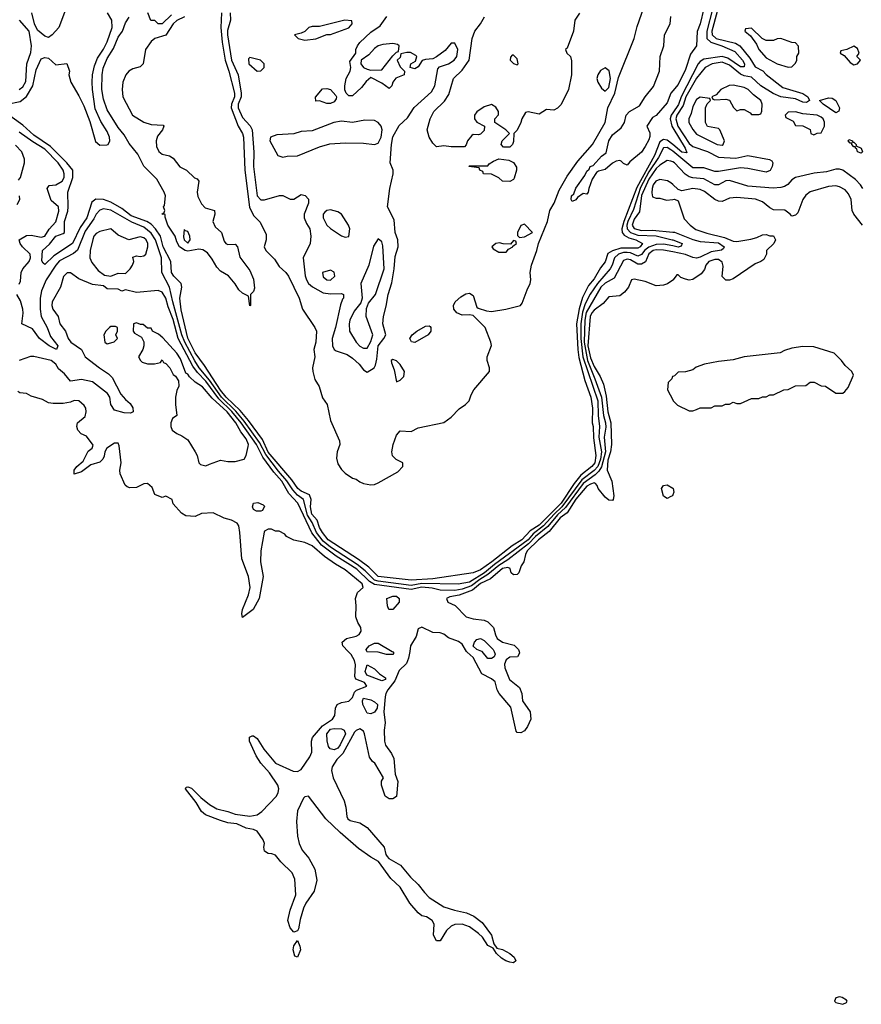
# Model space of a CAD drawing. Header units: inches. Extents: x 2380249 to 2585472, y 382747 to 546448.
# Tile 213 of 256: x 2476432 to 2481030, y 488072 to 493452. Entities that reach past the tile are written whole.
import ezdxf

# ---------------------------------------------------------------- set-up
doc = ezdxf.new("R2010")
doc.units = ezdxf.units.IN
doc.header["$MEASUREMENT"] = 0
for name, color, linetype in [('C4478', 7, 'Continuous'), ('C4479', 7, 'Continuous'), ('C4488', 7, 'Continuous'), ('C4489', 7, 'Continuous')]:
    doc.layers.add(name, color=color, linetype=linetype)

msp = doc.modelspace()

# ---------------------------------------------------------------- linework, layer by layer
at = {"layer": 'C4478', "color": 4}
for points, elevation in [([(2478562.7, 490000), (2478556.3, 489963.7), (2478545.2, 489934.8), (2478504.9, 489895.1), (2478481.4, 489838.6), (2478442.8, 489790), (2478431.6, 489770), (2478428.1, 489751.9), (2478422, 489670), (2478429.1, 489610), (2478423.9, 489570), (2478425.8, 489510), (2478430, 489487.7), (2478462.9, 489442.9), (2478476, 489416), (2478482.8, 489330), (2478497.3, 489290), (2478490, 489208), (2478470, 489195.3), (2478450, 489195.3), (2478429.5, 489209.5), (2478409.3, 489270), (2478409.5, 489290.5), (2478419, 489310), (2478371.6, 489390), (2478358.9, 489398.9), (2478343.1, 489423.1), (2478316.8, 489550), (2478310, 489563.6), (2478290, 489576.9), (2478270, 489567.8), (2478261.7, 489558.3), (2478198, 489442), (2478164.4, 489410), (2478138.9, 489370), (2478136.5, 489350), (2478144.4, 489310), (2478204.2, 489184.2), (2478214.3, 489150), (2478218.8, 489098.8), (2478224.9, 489084.9), (2478236.8, 489076.8), (2478290, 489064.4), (2478330, 489038.7), (2478422.6, 488930), (2478432.4, 488890), (2478439.2, 488879.2), (2478449.1, 488869.1), (2478512.9, 488832.9), (2478566.4, 488766.4), (2478610, 488727), (2478643, 488683), (2478670, 488656.5), (2478750, 488604.9), (2478806.7, 488586.7), (2478872.6, 488572.6), (2478913.9, 488553.9), (2478959.1, 488519.1), (2479010.3, 488450.3), (2479022.8, 488402.8), (2479038, 488378), (2479070, 488372.2), (2479110, 488350.3), (2479132.7, 488330), (2479142, 488310), (2479130, 488299.5), (2479110, 488302.4), (2479088.7, 488308.7), (2479063.7, 488323.7), (2479037.2, 488350), (2479019, 488379), (2478990, 488393.2), (2478959.7, 488439.7), (2478939.2, 488459.2), (2478890, 488495.6), (2478850, 488509.6), (2478810, 488507.6), (2478790, 488499.5), (2478763.9, 488476.1), (2478730, 488418), (2478710, 488418), (2478693.2, 488450), (2478696, 488510), (2478685.2, 488530), (2478655.3, 488550), (2478630, 488555.1), (2478610, 488572.3), (2478564.1, 488624.1), (2478511.2, 488711.2), (2478460, 488760), (2478392.1, 488852.1), (2478350, 488876.4), (2478283.9, 488923.9), (2478182.9, 489010), (2478105.2, 489085.2), (2478010, 489209), (2477990, 489205.2), (2477982.4, 489197.6), (2477950.4, 489130), (2477945.3, 489070), (2477950.4, 488990), (2477959.5, 488950), (2477975.1, 488915.1), (2478012.7, 488870), (2478044, 488810), (2478056, 488750), (2478040.7, 488690), (2477995.4, 488624.6), (2477982.4, 488597.6), (2477964.5, 488535.5), (2477955.6, 488484.4), (2477950, 488472.7), (2477930, 488466), (2477909.8, 488489.8), (2477896.3, 488530), (2477910, 488586.8), (2477940.4, 488670), (2477935.7, 488755.7), (2477921.6, 488790), (2477858.7, 488850), (2477830, 488886.6), (2477810, 488895.1), (2477790, 488896), (2477769.4, 488909.4), (2477765.2, 488930), (2477769.2, 488950), (2477762.7, 488970), (2477730, 489018), (2477710, 489026.6), (2477670, 489033.7), (2477618.2, 489058.2), (2477570, 489064.2), (2477530, 489075.6), (2477447.9, 489107.9), (2477426.3, 489126.3), (2477395.6, 489175.6), (2477337.2, 489250), (2477341.5, 489258.5), (2477350, 489260.7), (2477370, 489252.2), (2477421.4, 489201.4), (2477470, 489163.1), (2477510, 489140.2), (2477570, 489126), (2477610, 489110.3), (2477690, 489099.5), (2477730, 489106.4), (2477755, 489124.9), (2477834.5, 489210), (2477845.1, 489230), (2477847.6, 489250), (2477841.6, 489270), (2477796.2, 489336.2), (2477749, 489389), (2477724, 489430), (2477687.1, 489510), (2477688.3, 489531.7), (2477701.7, 489538.3), (2477710, 489539.5), (2477730, 489523.8), (2477765.8, 489465.8), (2477830, 489390.3), (2477926.8, 489346.8), (2477950, 489344.6), (2477970, 489354.9), (2478016.6, 489423.4), (2478028.2, 489450), (2478026.3, 489510), (2478031.6, 489530), (2478086.7, 489593.3), (2478142, 489630), (2478154.5, 489650), (2478157, 489690), (2478166.6, 489710), (2478190, 489720.5), (2478230, 489728), (2478250, 489748), (2478261.8, 489778.2), (2478272.1, 489787.9), (2478329.4, 489810), (2478315.6, 489830), (2478268.7, 489848.7), (2478263.2, 489863.2), (2478267.5, 489927.5), (2478261.6, 489950), (2478243.8, 489983.8), (2478227.4, 490000)], 36), ([(2478466.7, 490000), (2478470, 489998), (2478476, 489990), (2478470, 489984), (2478436.9, 489983.1), (2478390, 489995.3), (2478330, 489998), (2478329.2, 490000)], 32), ([(2479160, 490000), (2479162, 489990), (2479152, 489970), (2479110, 489969), (2479090, 489954), (2479081.6, 489930), (2479083, 489910), (2479107.6, 489847.6), (2479162.9, 489802.9), (2479174.9, 489770), (2479179.5, 489730), (2479221.7, 489670), (2479224, 489630), (2479206, 489590), (2479190, 489565.4), (2479170, 489554.8), (2479150, 489558), (2479144.2, 489564.2), (2479116.2, 489696.2), (2479050.9, 489770), (2479039.8, 489790), (2479030, 489833.2), (2479009.2, 489850), (2478956.9, 489876.9), (2478910, 489967), (2478876.2, 489996.2), (2478873.9, 490000)], 36), ([(2479023.8, 490000), (2479030, 489986), (2479024.7, 489970), (2479010, 489961.2), (2478990, 489961.2), (2478958.9, 489998.9), (2478956.1, 490000)], 32)]:
    msp.add_lwpolyline(points, dxfattribs=dict(at, elevation=elevation))
for points, elevation in [([(2478410, 489839.3), (2478327.8, 489870), (2478319.6, 489890), (2478330, 489926), (2478370, 489904.7), (2478398, 489878), (2478430, 489856), (2478430, 489846)], 32), ([(2478350, 489659), (2478330, 489662), (2478307.3, 489710), (2478305.1, 489730), (2478310, 489744.7), (2478350, 489734.8), (2478370, 489725.5), (2478387.7, 489710), (2478385.5, 489690), (2478370, 489669)], 32), ([(2478150, 489463), (2478127.7, 489467.7), (2478120.1, 489480.1), (2478111.9, 489511.9), (2478109.7, 489550), (2478130, 489575.6), (2478150, 489579.5), (2478190, 489577), (2478204, 489570), (2478211.5, 489550), (2478183.8, 489490), (2478170, 489472.3)], 32), ([(2477950, 488329.3), (2477935.3, 488335.3), (2477927.1, 488370), (2477930, 488391), (2477950, 488421), (2477963, 488390), (2477965.5, 488370)], 36)]:
    msp.add_lwpolyline(points, close=True, dxfattribs=dict(at, elevation=elevation))
at = {"layer": 'C4479', "color": 4}
for points, elevation in [([(2476698.8, 493550), (2476646.8, 493410), (2476610, 493368.7), (2476590, 493354), (2476570, 493361.2), (2476530, 493394), (2476512.3, 493430), (2476498, 493490)], 24), ([(2477534.2, 493490), (2477531.1, 493408.9), (2477537.5, 493330), (2477555.5, 493230), (2477575.6, 493170), (2477605.6, 493050), (2477605.6, 493030), (2477590.2, 492990), (2477587.2, 492970), (2477625.7, 492870), (2477650.2, 492830.2), (2477654.6, 492810), (2477661.6, 492630), (2477687.6, 492427.6), (2477710, 492383), (2477745.3, 492345.3), (2477778, 492278), (2477779.3, 492250), (2477768.2, 492210), (2477777.3, 492190), (2477823.6, 492143.6), (2477850, 492104), (2477886.8, 492070), (2477900.7, 492050), (2477959.1, 491930), (2477977.1, 491870), (2478044.9, 491770), (2478053.4, 491750), (2478050.5, 491690.5), (2478038.7, 491650), (2478044.2, 491610), (2478031.7, 491550), (2478032.9, 491530), (2478045.1, 491485.1), (2478068.2, 491448.2), (2478085.8, 491385.8), (2478111.3, 491350), (2478130, 491262), (2478178.8, 491150), (2478181, 491130), (2478167.3, 491090), (2478163, 491057), (2478170, 491026), (2478190, 490994.8), (2478210, 490974), (2478250, 490946.8), (2478270, 490941), (2478290, 490926.8), (2478310, 490918), (2478350, 490911.3), (2478370, 490912), (2478390, 490922), (2478498, 490982), (2478526, 491010), (2478526, 491030), (2478488.9, 491048.9), (2478469.2, 491069.2), (2478465.2, 491090), (2478472.3, 491130), (2478490, 491182), (2478510, 491204.7), (2478570, 491201), (2478610, 491221), (2478750, 491251.3), (2478790, 491281), (2478833.6, 491326.4), (2478868, 491350), (2478888, 491370), (2478898, 491402), (2478914, 491430), (2478999, 491530), (2478999, 491550), (2478985.2, 491590), (2478985.2, 491610), (2479009.1, 491670.9), (2479006, 491690), (2478974.5, 491770), (2478910, 491835.3), (2478890, 491839.3), (2478850, 491837.6), (2478821.2, 491850), (2478803.7, 491870), (2478802, 491890), (2478812, 491910), (2478842.3, 491937.7), (2478870, 491953.4), (2478890, 491957.3), (2478910, 491944.7), (2478930, 491882), (2478936, 491876), (2478982, 491862), (2479010, 491857.1), (2479088, 491870), (2479168, 491890), (2479177.6, 491902.4), (2479203.7, 491976.3), (2479220.9, 492010), (2479224.5, 492030), (2479221.6, 492070), (2479227.6, 492110), (2479258, 492190), (2479266.9, 492230), (2479315.8, 492350), (2479328.2, 492410), (2479352.8, 492450), (2479380, 492520), (2479422.9, 492597.1), (2479481.4, 492678.6), (2479560.9, 492770), (2479629.8, 492890), (2479645.3, 492970), (2479684.4, 493050), (2479703.5, 493136.5), (2479788.7, 493350), (2479805, 493415), (2479852.8, 493550)], 24), ([(2476364, 492990), (2476434.3, 493005.7), (2476470, 493032.4), (2476503.9, 493090), (2476522, 493178), (2476550, 493238), (2476570, 493244.7), (2476590, 493242), (2476630, 493204.7), (2476690, 493212), (2476704.7, 493170), (2476701, 493150), (2476710.7, 493110), (2476756.1, 493036.1), (2476782, 492982), (2476816.1, 492896.1), (2476846.6, 492786.6), (2476870, 492767.3), (2476907.5, 492767.5), (2476915.3, 492770), (2476925.2, 492790), (2476923.7, 492810), (2476910, 492841.2), (2476874.9, 492894.9), (2476845.1, 492965.1), (2476829.7, 493070), (2476828.3, 493110), (2476829.7, 493150), (2476840.8, 493199.2), (2476858, 493242), (2476890, 493290.3), (2476910, 493330.4), (2476936.5, 493410), (2476935, 493450), (2476911.2, 493490)], 24), ([(2477332.3, 493467.7), (2477290, 493446.8), (2477270.2, 493430), (2477230, 493368.3), (2477170, 493348.5), (2477150, 493332.4), (2477120.2, 493290), (2477106.5, 493210), (2477090, 493195.3), (2477050, 493182.8), (2477029.3, 493170.7), (2477011.6, 493150), (2476996.5, 493110), (2476991.8, 493070), (2476995.8, 493030), (2477048.5, 492930), (2477110, 492891.8), (2477150, 492879.5), (2477215.6, 492875.6), (2477219.1, 492870), (2477212.2, 492850), (2477184.4, 492815.6), (2477177.4, 492790), (2477179.5, 492759.5), (2477191.7, 492731.7), (2477210, 492717.6), (2477250, 492708.7), (2477270, 492695.3), (2477307.4, 492647.4), (2477344, 492630), (2477388.1, 492588.1), (2477402, 492582), (2477410.6, 492570.6), (2477401.3, 492510), (2477405.7, 492485.7), (2477425.1, 492445.1), (2477444.8, 492424.8), (2477496, 492410), (2477499.1, 492390), (2477487.7, 492350), (2477499.3, 492319.3), (2477534.8, 492290), (2477550, 492242), (2477558, 492230), (2477570, 492222.8), (2477610, 492226), (2477622.8, 492210), (2477634, 492154), (2477690, 492082), (2477710, 492034), (2477715.3, 491984.7), (2477710, 491966), (2477694, 491950), (2477694, 491890), (2477690, 491888), (2477682, 491942), (2477650, 491958), (2477630, 491975.3), (2477609.6, 492009.6), (2477572.1, 492052.1), (2477530, 492077.2), (2477510, 492099.3), (2477484.4, 492144.4), (2477458.3, 492178.3), (2477433.6, 492193.6), (2477410, 492197.6), (2477350, 492186.9), (2477335.3, 492190), (2477304.5, 492210), (2477290, 492238), (2477282, 492270), (2477241.6, 492330), (2477227.3, 492372.7), (2477227.3, 492387.3), (2477209, 492390), (2477222, 492398), (2477226, 492410), (2477218, 492430), (2477223.1, 492436.9), (2477229.3, 492490), (2477220.9, 492510), (2477180.6, 492580.6), (2477110, 492652), (2477076.9, 492716.9), (2477030, 492774.7), (2477002.6, 492822.6), (2476970, 492862.3), (2476910, 492959.5), (2476890, 493018), (2476881.3, 493070), (2476882.4, 493150), (2476887.6, 493187.6), (2476910, 493239.6), (2476945.2, 493294.8), (2476970, 493356.5), (2476993.5, 493390), (2477010, 493434.8), (2477030, 493466)], 16), ([(2477262.3, 493477.7), (2477210, 493429.2), (2477189.5, 493429.5), (2477170, 493448), (2477148, 493448), (2477132.7, 493490)], 12), ([(2477582, 493490), (2477584.2, 493450), (2477567, 493393), (2477567.6, 493370), (2477589.3, 493230), (2477625.5, 493150), (2477642.4, 493050), (2477641.3, 493030), (2477626.2, 492990), (2477625.8, 492970), (2477650, 492918.4), (2477691.3, 492871.3), (2477702.3, 492850), (2477712.1, 492727.9), (2477708.8, 492650), (2477728.8, 492488.8), (2477750, 492467.3), (2477770, 492467.7), (2477851.1, 492491.1), (2477870, 492491.3), (2477910, 492472), (2477930, 492472), (2477970, 492496), (2477990.9, 492490.9), (2478010, 492472), (2478010.6, 492450), (2477986.8, 492390), (2477986.8, 492370), (2477998.8, 492338.8), (2478017.3, 492310), (2478022.8, 492270), (2478018.8, 492230), (2477980.7, 492150), (2477992.3, 492052.3), (2477999.3, 492030), (2478010.3, 492010.3), (2478031.8, 491991.8), (2478090, 491959.1), (2478130, 491953.4), (2478190, 491956), (2478202, 491950), (2478202, 491930), (2478195.3, 491924.7), (2478185.4, 491894.6), (2478158, 491770), (2478139.3, 491710), (2478140.4, 491670), (2478150, 491650.8), (2478162, 491642), (2478222, 491622), (2478250, 491602.8), (2478286, 491570), (2478310, 491538), (2478330, 491526), (2478368.7, 491550), (2478376.6, 491563.4), (2478383.7, 491596.3), (2478389.8, 491670), (2478422, 491710), (2478432.3, 491730), (2478416, 491790), (2478419, 491830), (2478434, 491886), (2478444.5, 491950), (2478465.1, 492014.9), (2478478, 492090), (2478482.7, 492157.3), (2478499.6, 492210), (2478497.6, 492250), (2478482.9, 492290), (2478477.7, 492357.7), (2478442, 492430), (2478455.1, 492530), (2478472, 492610), (2478472, 492630), (2478457, 492670), (2478463, 492770), (2478470, 492811.3), (2478505.7, 492874.3), (2478550, 492916.3), (2478588, 492972), (2478682.5, 493057.5), (2478699.3, 493090), (2478716.5, 493183.5), (2478725.2, 493194.8), (2478774, 493210), (2478805.2, 493230), (2478819.5, 493250), (2478826, 493290), (2478810, 493324), (2478790, 493324), (2478755.8, 493284.2), (2478710, 493248.7), (2478690, 493238), (2478650, 493235.3), (2478631.1, 493228.9), (2478610, 493195.3), (2478590, 493184), (2478566, 493190), (2478569.2, 493210.8), (2478594, 493226), (2478602, 493250), (2478597.2, 493257.2), (2478567.3, 493272.7), (2478546.4, 493273.6), (2478514, 493266), (2478510, 493246), (2478494, 493230), (2478510, 493194), (2478534, 493170), (2478532, 493150), (2478487.1, 493132.9), (2478471, 493110), (2478464.7, 493090), (2478450, 493075.3), (2478410, 493106), (2478350, 493135.3), (2478325.2, 493114.8), (2478299.1, 493080.9), (2478250, 493035.3), (2478230, 493035.3), (2478215.3, 493050), (2478209.2, 493069.2), (2478209.3, 493090), (2478216, 493130), (2478238, 493170), (2478240.9, 493190), (2478236.4, 493223.6), (2478269, 493270), (2478269.2, 493290), (2478278, 493310), (2478290, 493326.8), (2478350, 493384), (2478402, 493418), (2478438, 493470)], 28), ([(2479490, 493488), (2479464.7, 493450), (2479457.3, 493390), (2479423.6, 493296.4), (2479414, 493290), (2479422, 493270), (2479442, 493250), (2479446.8, 493226.8), (2479446.7, 493150), (2479430.4, 493070), (2479390, 492988), (2479370, 492968), (2479350, 492958), (2479310, 492962), (2479270, 492935.3), (2479210, 492949), (2479196, 492944), (2479176, 492910), (2479170.6, 492889.4), (2479150, 492848), (2479132, 492830), (2479130, 492786), (2479124.7, 492770), (2479110, 492755.3), (2479075.3, 492755.3), (2479062, 492770), (2479068.7, 492790), (2479108, 492830), (2479088, 492850), (2479028, 492890), (2479028, 492910), (2479047.3, 492932.7), (2479048, 492950), (2479034, 492974), (2479010, 492988), (2478970, 492975.3), (2478930, 492948.7), (2478916, 492930), (2478916, 492910), (2478930, 492891.3), (2478971.1, 492871.1), (2478970, 492846), (2478950, 492826), (2478938, 492822), (2478910, 492824), (2478901.4, 492818.6), (2478878, 492790), (2478871.6, 492768.4), (2478862, 492758), (2478790, 492757.2), (2478750, 492762), (2478710, 492758), (2478690, 492778), (2478669.6, 492809.6), (2478659, 492850), (2478675.3, 492910), (2478695.1, 492950), (2478752.5, 493007.5), (2478776.6, 493043.4), (2478802.7, 493130), (2478850, 493175.5), (2478888, 493230), (2478904.7, 493350), (2478918.7, 493390), (2478949.6, 493430), (2478971.8, 493468.2)], 24), ([(2480000, 493063.3), (2479989, 493051), (2479970, 492998.4), (2479910, 492928), (2479890, 492918), (2479858, 492870), (2479874, 492834), (2479874.4, 492814.4), (2479870, 492795.3), (2479850, 492759), (2479830, 492729), (2479764.7, 492675.3), (2479750, 492658), (2479730, 492666), (2479719, 492679), (2479710, 492682), (2479690, 492679), (2479670, 492668.7), (2479630, 492634), (2479594.8, 492625.2), (2479582.8, 492617.2), (2479559.8, 492580.2), (2479541, 492530), (2479538, 492510), (2479530, 492498), (2479510, 492502), (2479479.6, 492480.4), (2479470, 492468), (2479450, 492458), (2479445.2, 492470), (2479447, 492490), (2479459.3, 492500.7), (2479470, 492531.3), (2479518.9, 492601.1), (2479530, 492624.7), (2479544.1, 492635.9), (2479549.5, 492650), (2479564.8, 492655.2), (2479610, 492706), (2479636, 492724), (2479650, 492790.6), (2479670, 492822), (2479718.3, 492861.7), (2479737.2, 492890), (2479746, 492930), (2479763.7, 492950), (2479818.9, 492981.1), (2479849.8, 493030.2), (2479893.9, 493086.1), (2479927.3, 493170), (2479931.8, 493250), (2479951.6, 493310), (2479954.5, 493370), (2479986, 493430), (2479989.3, 493469.3)], 16), ([(2476430, 493070.5), (2476450, 493086), (2476465.9, 493114.1), (2476470.9, 493210), (2476492.9, 493272.9), (2476496.9, 493310), (2476484.8, 493390), (2476431.3, 493450)], 28), ([(2480000, 492769.4), (2479970, 492793.8), (2479950, 492797.3), (2479930, 492783.9), (2479900.7, 492710), (2479804.5, 492535.5), (2479732.3, 492350), (2479722, 492310), (2479723.9, 492290), (2479734.5, 492274.5), (2479760.8, 492260.8), (2479799.1, 492250), (2479834.4, 492230), (2479821.3, 492210), (2479810, 492203.1), (2479715.6, 492204.4), (2479670.1, 492189.9), (2479645.7, 492174.3), (2479631.6, 492128.4), (2479604.6, 492095.4), (2479570, 492036.3), (2479540.3, 491999.7), (2479506.1, 491933.9), (2479488.4, 491871.6), (2479474.7, 491790), (2479481.4, 491650), (2479487.1, 491607.1), (2479520, 491480), (2479552.1, 491390), (2479562.2, 491330), (2479559.6, 491250), (2479565.3, 491230), (2479567, 491167), (2479580.2, 491070), (2479574.4, 491030), (2479557.3, 491010), (2479497.1, 490962.8), (2479462, 490918), (2479390.1, 490810), (2479270.1, 490690), (2479221.7, 490658.3), (2479175.3, 490610), (2479122.1, 490577.9), (2479012.2, 490490), (2478950, 490446.2), (2478910, 490429.8), (2478690, 490396.8), (2478570, 490389), (2478390, 490409.1), (2478339.9, 490459.9), (2478283.3, 490503.3), (2478117.7, 490610), (2478086, 490650), (2478070, 490678), (2478056.6, 490716.6), (2478029.1, 490750), (2478021.1, 490790), (2478024.1, 490830), (2478016, 490856), (2477970, 490876.4), (2477952.6, 490890), (2477918.1, 490938.1), (2477790, 491088.4), (2477758.1, 491158.1), (2477682.4, 491262.4), (2477636.1, 491316.1), (2477560.2, 491390), (2477530, 491427.3), (2477441.8, 491561.8), (2477390, 491631.5), (2477350, 491712), (2477314, 491866), (2477307.2, 491930), (2477317.6, 491990), (2477313.6, 492010), (2477274, 492050), (2477261.3, 492070), (2477258.3, 492130), (2477215.2, 492210), (2477200.7, 492270), (2477173.8, 492310), (2477150, 492334.2), (2477127.6, 492350), (2477040.9, 492380.9), (2476990, 492419.8), (2476930, 492454.5), (2476890, 492469.8), (2476848.8, 492471.2), (2476825.8, 492454.2), (2476798.8, 492370), (2476763.3, 492316.7), (2476720.3, 492230), (2476618.9, 492161.1), (2476570, 492114), (2476560.9, 492120.9), (2476553.6, 492133.6), (2476557.2, 492190), (2476595.3, 492224.7), (2476630, 492268.4), (2476670, 492283.8), (2476676.2, 492290), (2476676.1, 492350), (2476694.4, 492405.6), (2476697.7, 492430), (2476694.7, 492510), (2476723.1, 492590), (2476721.7, 492630), (2476690.5, 492670.5), (2476599.6, 492759.6), (2476510, 492821.4), (2476450, 492876.3), (2476346, 492950)], 24), ([(2480000, 492943.5), (2479990.9, 492930), (2479986.4, 492910), (2479995.1, 492870), (2480000, 492861.9)], 24), ([(2476430, 492006), (2476436.1, 492023.9), (2476439.6, 492070), (2476449.6, 492090), (2476483.6, 492130), (2476491.2, 492150), (2476489.5, 492170), (2476447, 492210), (2476434.5, 492230), (2476429.4, 492250), (2476470, 492273), (2476495.2, 492275.2), (2476550, 492263.7), (2476569, 492270), (2476593.4, 492306.6), (2476630, 492347.3), (2476645.2, 492405.2), (2476644, 492430), (2476604.8, 492464.8), (2476582.7, 492530), (2476593.2, 492546.8), (2476630, 492550.5), (2476663.7, 492570), (2476674.3, 492590), (2476675.4, 492610), (2476669.7, 492630), (2476642.6, 492670), (2476570, 492743.9), (2476503.9, 492783.9), (2476430, 492837.7)], 28), ([(2476424.8, 492575.2), (2476436, 492590), (2476459, 492670), (2476458, 492690), (2476444, 492730), (2476410, 492766)], 32), ([(2480000, 492733.1), (2479990, 492741.4), (2479970, 492754.5), (2479948.8, 492751.2), (2479921.3, 492698.7), (2479870, 492621.2), (2479824.6, 492535.4), (2479784.8, 492415.2), (2479754.5, 492350), (2479749, 492330), (2479750.1, 492310.1), (2479768.7, 492288.7), (2479810, 492275.1), (2479910, 492271.6), (2479996, 492250), (2480000, 492248.5)], 28), ([(2480000, 492674.5), (2479990, 492679.5), (2479970, 492682), (2479930, 492658), (2479910, 492638.3), (2479870, 492580.9), (2479830, 492491.5), (2479818.4, 492401.6), (2479790, 492361.3), (2479778.2, 492330), (2479790, 492310.3), (2479830, 492299.7), (2479890, 492302.7), (2480000, 492291.3)], 32), ([(2480000, 492551.6), (2479990, 492560.9), (2479971.2, 492571.2), (2479930, 492578.4), (2479906.7, 492570), (2479893, 492550), (2479887, 492530), (2479885.2, 492505.2), (2479890, 492484.7), (2479910, 492476), (2479930, 492476), (2479966.4, 492466.4), (2480000, 492470)], 36), ([(2476418.7, 492441.3), (2476432.3, 492470), (2476432, 492490)], 32), ([(2480000, 492215.6), (2479950, 492225.3), (2479910, 492224.1), (2479870, 492209.8), (2479848.1, 492191.9), (2479830, 492168.4), (2479810, 492159.8), (2479770, 492177.2), (2479750, 492180.2), (2479730, 492179.2), (2479703.7, 492170), (2479682, 492150), (2479669.1, 492110), (2479657.4, 492090), (2479588.6, 492011.4), (2479548.4, 491951.6), (2479521.2, 491898.8), (2479506, 491854), (2479497.3, 491790), (2479498, 491710), (2479508, 491610), (2479590.1, 491369.9), (2479592.4, 491290), (2479600.2, 491230), (2479596.4, 491170), (2479610.1, 491090), (2479604.5, 491050), (2479590.1, 491010), (2479570, 490987.9), (2479502.7, 490937.3), (2479393.9, 490790), (2479351.2, 490750), (2479294.1, 490685.9), (2479237.5, 490642.5), (2479210, 490609.9), (2479025.6, 490474.4), (2478971, 490429), (2478890, 490378.2), (2478827.5, 490367.5), (2478630, 490372), (2478570, 490360.7), (2478390, 490383.2), (2478369.8, 490390), (2478319.9, 490439.9), (2478275.8, 490475.7), (2478130, 490569.9), (2478090, 490602.4), (2478054, 490650), (2478030, 490704.4), (2478005, 490745), (2477982.2, 490830), (2477950, 490854.8), (2477923.5, 490883.5), (2477892.3, 490932.3), (2477845.5, 490985.5), (2477776.8, 491076.8), (2477742.3, 491142.3), (2477659, 491259), (2477612.8, 491312.8), (2477534.6, 491390), (2477470, 491482.9), (2477412.9, 491550), (2477388.3, 491588.3), (2477334.1, 491690), (2477318.4, 491730), (2477268.2, 491910), (2477251.1, 491990), (2477209.6, 492070), (2477207.1, 492150), (2477174.8, 492250), (2477150, 492286), (2477110, 492318.7), (2477045, 492345), (2476930, 492410.8), (2476890, 492418), (2476870, 492411.8), (2476850.4, 492390), (2476836.9, 492363.1), (2476790, 492295.6), (2476748.1, 492191.9), (2476725.5, 492174.5), (2476650, 492133.5), (2476629.5, 492110.5), (2476577.6, 492030), (2476552.2, 491970), (2476543.8, 491930), (2476544.2, 491870), (2476550.3, 491830), (2476582.6, 491770), (2476600.5, 491720.5), (2476640.7, 491670), (2476634, 491650), (2476593.2, 491670), (2476540.9, 491710), (2476502, 491762), (2476444, 491790), (2476451.7, 491848.3), (2476449.6, 491869.6), (2476435.9, 491915.9), (2476417.2, 491950)], 28), ([(2480000, 492183.6), (2479950, 492193.4), (2479910, 492194.5), (2479893.4, 492190), (2479870, 492173.1), (2479850.2, 492129.8), (2479830, 492116), (2479810, 492115.6), (2479770, 492139.1), (2479750, 492144.2), (2479730, 492135.6), (2479680.3, 492039.8), (2479630, 492012), (2479607.5, 491990), (2479527.2, 491852.8), (2479520.4, 491810), (2479516, 491690), (2479533.3, 491590), (2479575.1, 491490), (2479610.1, 491390), (2479622, 491290), (2479633.1, 491250), (2479633.9, 491226.1), (2479624.6, 491170), (2479632.5, 491090), (2479610.6, 491009.4), (2479595.7, 490984.3), (2479575.4, 490964.6), (2479510, 490917.7), (2479413.6, 490786.4), (2479370, 490747.2), (2479316.9, 490683.1), (2479250, 490627.6), (2479212.6, 490587.4), (2479099.4, 490500.6), (2479049.4, 490470), (2478990, 490419.6), (2478946, 490394), (2478901, 490359), (2478850, 490339.6), (2478810, 490333.7), (2478730, 490334.4), (2478685.6, 490345.6), (2478630, 490351.4), (2478570, 490337.8), (2478370, 490365.8), (2478342.6, 490382.6), (2478274.4, 490450), (2478160.5, 490520.5), (2478081.2, 490581.2), (2478027.8, 490647.8), (2477952.1, 490810), (2477903, 490863), (2477863.5, 490930), (2477820.1, 490980.1), (2477761.4, 491061.4), (2477726.2, 491130), (2477642.4, 491250), (2477591.1, 491311.1), (2477520.1, 491380.1), (2477450, 491477), (2477403.5, 491523.5), (2477378.9, 491558.9), (2477297.3, 491710), (2477270, 491814), (2477242.7, 491882.7), (2477229.7, 491930), (2477210, 491962.9), (2477188.5, 491971.5), (2477070, 491962), (2477010, 491975.3), (2476990, 491969.2), (2476970, 491979), (2476910, 491982), (2476890, 491998), (2476830, 492005.2), (2476755.9, 492035.9), (2476710, 492069.2), (2476691, 492069), (2476670.7, 492049.3), (2476654.9, 491990), (2476610.5, 491910), (2476608.4, 491890), (2476614, 491870), (2476642.8, 491830), (2476650.8, 491790), (2476682.8, 491750), (2476696.3, 491710), (2476710.7, 491690), (2476770.7, 491650), (2476790.8, 491610), (2476868.9, 491548.9), (2476917.4, 491517.4), (2476937.2, 491497.2), (2476985.3, 491405.3), (2477010, 491376), (2477035.2, 491355.2), (2477050.5, 491330.5), (2477051.3, 491310), (2477038, 491302), (2477003.3, 491303.3), (2476950, 491319), (2476929.3, 491350), (2476924.5, 491390), (2476912.3, 491410), (2476830, 491473.3), (2476770, 491486), (2476710, 491477.2), (2476676.6, 491516.6), (2476644.4, 491544.4), (2476629.2, 491570), (2476604, 491590), (2476510, 491612.3), (2476492.1, 491612.1), (2476428.9, 491588.9)], 32), ([(2480000, 492028.7), (2479970.8, 492009.2), (2479950, 492001.2), (2479910, 491997.2), (2479850, 492021.2), (2479790, 492034), (2479774, 492030), (2479758, 491990), (2479736.3, 491963.7), (2479710, 491944), (2479650, 491938), (2479619.5, 491900.5), (2479570, 491864.7), (2479558.3, 491850), (2479549.4, 491830), (2479536.1, 491670), (2479550, 491603.7), (2479570, 491556.5), (2479603.2, 491503.2), (2479620.7, 491460.7), (2479635.5, 491395.5), (2479645.5, 491310), (2479662.3, 491250), (2479666.2, 491130), (2479660.2, 491090), (2479646, 491046), (2479641.6, 490990), (2479666.8, 490930), (2479677.3, 490850), (2479674.8, 490830), (2479670, 490825.2), (2479650, 490827), (2479630, 490842.7), (2479592, 490890), (2479587.7, 490907.7), (2479578.6, 490918.6), (2479570, 490920.5), (2479550, 490914.8), (2479530, 490903.9), (2479470, 490832), (2479422.2, 490757.8), (2479385, 490730), (2479324.8, 490655.2), (2479266.2, 490610), (2479204.9, 490550), (2479195.5, 490530), (2479186.8, 490490), (2479172.7, 490467.3), (2479159.1, 490430), (2479150, 490420.9), (2479130, 490419.3), (2479117.2, 490430), (2479112.5, 490452.5), (2479098.9, 490458.9), (2479070, 490453.5), (2479003.4, 490396.6), (2478950, 490371.2), (2478905.7, 490334.3), (2478832.7, 490307.3), (2478782, 490298), (2478764.4, 490290), (2478770.8, 490270), (2478811.6, 490251.5), (2478870.8, 490190), (2478910, 490177.6), (2478970, 490170.7), (2478990, 490161), (2479021, 490130), (2479031, 490090), (2479041, 490070), (2479070, 490051), (2479134.4, 490034.4), (2479158, 490010), (2479160, 490000)], 36), ([(2480000, 491502.7), (2479998, 491502), (2479994, 491490), (2479974, 491470), (2479972, 491430), (2480000, 491374)], 44), ([(2478227.4, 490000), (2478197.2, 490030), (2478194, 490050), (2478218, 490070), (2478270, 490082.8), (2478287, 490093), (2478298, 490110), (2478295.1, 490130), (2478278.6, 490158.6), (2478268.4, 490190), (2478270.7, 490250), (2478267.1, 490290), (2478277, 490323), (2478309.2, 490350), (2478302.7, 490370), (2478210, 490446.6), (2478156.6, 490476.6), (2478098, 490518), (2478030, 490577.2), (2477990, 490595.3), (2477930, 490608), (2477890, 490628), (2477880.4, 490640.4), (2477850, 490658), (2477830, 490658), (2477807.3, 490667.3), (2477790, 490668), (2477770, 490658), (2477767.5, 490652.5), (2477748.7, 490550), (2477748.5, 490490), (2477763, 490410), (2477740.7, 490290), (2477706.8, 490230), (2477650, 490186), (2477646.3, 490206.3), (2477649.6, 490230), (2477683, 490310), (2477692, 490350), (2477682, 490410), (2477645.3, 490505.3), (2477635.1, 490650), (2477630, 490686), (2477620.4, 490700.4), (2477590, 490718), (2477550, 490728), (2477490, 490758), (2477425.4, 490754.6), (2477390, 490738), (2477340.4, 490740.4), (2477316.4, 490756.4), (2477270, 490806), (2477266, 490830), (2477230, 490848), (2477210, 490842), (2477170, 490858), (2477155.5, 490895.5), (2477130, 490917.2), (2477110, 490916), (2477070, 490896), (2477034, 490894), (2477020.2, 490900.2), (2477009.3, 490909.3), (2476980.9, 490970), (2476979.5, 490990), (2476986, 491030), (2476976.4, 491123.6), (2476970, 491138), (2476950, 491138), (2476908.6, 491111.4), (2476898, 491090), (2476893.8, 491066.2), (2476885.5, 491050), (2476870, 491034.5), (2476820.9, 491019.1), (2476770, 490982), (2476729.5, 490969.5), (2476729.3, 490990), (2476743.7, 491010), (2476779.7, 491040.3), (2476805.6, 491094.4), (2476828.7, 491110), (2476832.7, 491127.3), (2476797.2, 491177.2), (2476768, 491190), (2476749, 491210), (2476744, 491230), (2476748.7, 491250), (2476790, 491284.7), (2476795.1, 491310), (2476792.7, 491330), (2476784.8, 491344.8), (2476755.3, 491370), (2476730, 491372), (2476710, 491362.7), (2476670, 491355.1), (2476614.6, 491354.6), (2476590, 491359), (2476556, 491376), (2476494.8, 491394.8), (2476470, 491409), (2476433.2, 491413.2), (2476421.2, 491421.2)], 36), ([(2480000, 490855), (2479998, 490850), (2479990, 490846), (2479970, 490836), (2479950, 490849.2), (2479937.6, 490890), (2479950, 490907.7), (2479970.3, 490910.3), (2480000, 490891.7)], 36), ([(2478873.9, 490000), (2478850, 490040.7), (2478830, 490054.8), (2478774.5, 490074.5), (2478750, 490094), (2478730, 490100.9), (2478690, 490104), (2478630, 490133.2), (2478610, 490124), (2478598.8, 490081.2), (2478568, 490030), (2478562.7, 490000)], 36), ([(2478956.1, 490000), (2478929.5, 490010), (2478910, 490029.5), (2478916.2, 490050), (2478930, 490065.5), (2478950, 490070.4), (2478970, 490060.3), (2479019.3, 490010), (2479023.8, 490000)], 32), ([(2478329.2, 490000), (2478325.2, 490010), (2478342, 490030), (2478370, 490046), (2478390, 490046), (2478466.7, 490000)], 32)]:
    msp.add_lwpolyline(points, dxfattribs=dict(at, elevation=elevation))
for points, elevation in [([(2478208.7, 493448.7), (2478070, 493414), (2478030, 493414), (2478011.1, 493408.9), (2477990, 493388), (2477970, 493378), (2477934, 493370), (2477954, 493350), (2477990, 493341), (2478050, 493347.3), (2478110, 493371.3), (2478130, 493371.3), (2478230, 493406.8), (2478248, 493430), (2478246, 493446)], 32), ([(2478470, 493322), (2478416.4, 493316.4), (2478390, 493309), (2478370, 493294), (2478339.9, 493260.1), (2478298, 493230), (2478296, 493210), (2478310, 493191.3), (2478330, 493181), (2478350, 493176), (2478410, 493178), (2478470, 493254), (2478490, 493274), (2478502, 493278), (2478506, 493310), (2478496.4, 493316.4)], 28), ([(2477690, 493246), (2477682, 493238), (2477684.7, 493210), (2477730, 493171.3), (2477750, 493172), (2477768, 493190), (2477768, 493210), (2477748, 493230)], 32), ([(2479130, 493258), (2479122, 493258), (2479112.7, 493247.3), (2479112, 493230), (2479130, 493212), (2479150, 493204.7), (2479155.3, 493210), (2479150, 493238)], 24), ([(2479630, 493189), (2479605.8, 493174.2), (2479590.8, 493150), (2479586, 493130), (2479590.8, 493110), (2479610, 493078), (2479630, 493061), (2479650, 493081), (2479659.7, 493130), (2479653.4, 493173.4)], 28), ([(2478110, 492993.2), (2478070, 493008), (2478050, 493006), (2478048.7, 493028.7), (2478086.3, 493073.7), (2478110, 493076), (2478130, 493071), (2478158.5, 493038.5), (2478162.8, 493030), (2478161, 493019), (2478150, 493004), (2478130, 492993.2)], 28), ([(2478317.2, 492902.8), (2478250, 492889.6), (2478190, 492897.6), (2478148.9, 492891.1), (2478030, 492845.1), (2477970, 492841.2), (2477930, 492828), (2477836.9, 492823.1), (2477802, 492810), (2477798, 492790), (2477842, 492710), (2477870, 492701), (2477893.6, 492706.4), (2477950, 492708), (2478070, 492757.3), (2478126.8, 492773.2), (2478210, 492778.4), (2478310, 492777.1), (2478370, 492770.4), (2478390, 492778), (2478407.8, 492810), (2478412.8, 492850), (2478407.6, 492870), (2478391.1, 492891.1), (2478370, 492901.3)], 32), ([(2479110, 492568.7), (2479069, 492569), (2479050, 492588), (2479010, 492608), (2478966, 492610), (2478962, 492622), (2478946, 492630), (2478942, 492642), (2478886, 492650), (2478890, 492654), (2478990, 492654), (2478996.4, 492663.6), (2479020.2, 492679.8), (2479050, 492691.3), (2479104.7, 492684.7), (2479130, 492672), (2479145.4, 492645.4), (2479146, 492630), (2479134.4, 492585.6), (2479130, 492578)], 24), ([(2478130, 492412.7), (2478110, 492409.3), (2478099.3, 492400.7), (2478090.7, 492390), (2478090.5, 492370), (2478110.6, 492330), (2478130, 492310.6), (2478190, 492270.8), (2478210, 492264), (2478230, 492267.3), (2478236.2, 492310), (2478229.4, 492330), (2478190, 492389.3), (2478170, 492402.9)], 32), ([(2479190, 492335.3), (2479170, 492328), (2479151.3, 492290), (2479152, 492272), (2479162, 492262), (2479190, 492266), (2479233.2, 492290)], 28), ([(2476930, 492308.7), (2476870, 492295.1), (2476850, 492283.7), (2476838, 492270), (2476830.9, 492250.9), (2476816.3, 492190), (2476815.5, 492150), (2476825.8, 492125.8), (2476861.6, 492081.6), (2476895.3, 492055.3), (2476930, 492051), (2476970, 492066.8), (2477010, 492066), (2477035.3, 492090), (2477048.7, 492110), (2477055.3, 492130), (2477050, 492154), (2477070, 492162), (2477090, 492158), (2477110, 492161), (2477122, 492170), (2477132.3, 492210), (2477131.8, 492230), (2477122.7, 492250), (2477110, 492260.9), (2477090, 492266), (2477029.2, 492249.2), (2476970, 492275.3)], 32), ([(2477330, 492306), (2477326.4, 492266.4), (2477331.3, 492250), (2477350, 492231.3), (2477364, 492250), (2477361.2, 492270), (2477350, 492295.3), (2477338, 492298)], 16), ([(2478390, 492254), (2478364.6, 492215.4), (2478340.3, 492110), (2478295.3, 492010), (2478302.4, 491930), (2478295.5, 491904.5), (2478259.9, 491860.1), (2478236, 491810), (2478231.4, 491790), (2478234.3, 491750), (2478270, 491690.5), (2478290, 491668.2), (2478310, 491656.3), (2478330, 491657.3), (2478350, 491694), (2478361.1, 491730), (2478325.6, 491830), (2478326.3, 491873.7), (2478337.6, 491902.4), (2478375.1, 491950), (2478423.5, 492090), (2478416.3, 492216.3), (2478410, 492238)], 32), ([(2479130, 492246), (2479114, 492226), (2479072.7, 492227.3), (2479053.2, 492233.2), (2479034, 492230), (2479012, 492210), (2479019.6, 492199.6), (2479050, 492182), (2479090, 492182), (2479102, 492198), (2479126, 492210), (2479126, 492214), (2479146, 492230), (2479142, 492242)], 28), ([(2478130, 492083.7), (2478086.8, 492070), (2478090, 492046.8), (2478110, 492030.7), (2478130, 492028.5), (2478154.5, 492050), (2478150, 492073.2)], 32), ([(2477070, 491795.3), (2477054, 491790), (2477052, 491750), (2477059.6, 491739.6), (2477096.9, 491716.9), (2477111.1, 491691.1), (2477111, 491670), (2477104.7, 491650), (2477082, 491610), (2477092, 491590), (2477101, 491581), (2477130, 491571.3), (2477168.4, 491571.6), (2477202, 491578), (2477210, 491594), (2477218, 491578), (2477230, 491574), (2477252, 491550), (2477270, 491514), (2477283.6, 491503.6), (2477299.6, 491479.6), (2477302, 491450), (2477290, 491426), (2477282.8, 491390), (2477282.8, 491350), (2477291.3, 491290), (2477267.1, 491272.9), (2477258, 491250), (2477258.8, 491230), (2477266, 491210), (2477290, 491191), (2477318.5, 491178.5), (2477350, 491156), (2477390.5, 491090.5), (2477401, 491070), (2477410.8, 491030.8), (2477420.7, 491020.7), (2477450, 491014.8), (2477470, 491022.8), (2477530, 491046), (2477570, 491038.8), (2477610, 491038.8), (2477658, 491050), (2477669.3, 491070.7), (2477680.9, 491119.1), (2477681.6, 491130), (2477670, 491162), (2477640.7, 491200.7), (2477613.2, 491250), (2477565, 491310), (2477483.4, 491383.4), (2477430, 491446.6), (2477391.3, 491471.3), (2477360.1, 491500.1), (2477350, 491515.3), (2477340.2, 491520.2), (2477310, 491599), (2477290, 491629), (2477213.8, 491713.8), (2477190, 491734), (2477158, 491750), (2477150, 491766), (2477130, 491766), (2477107.3, 491787.3), (2477092.7, 491787.3)], 36), ([(2476956.4, 491776.4), (2476930, 491775.3), (2476922, 491770), (2476902, 491750), (2476892, 491730), (2476898, 491690), (2476910, 491681), (2476930, 491686), (2476948.4, 491691.6), (2476966, 491710), (2476958, 491730), (2476966, 491750), (2476966, 491770)], 36), ([(2478590, 491687.8), (2478572.7, 491692.7), (2478563.7, 491710), (2478576, 491730), (2478601.2, 491750), (2478650, 491777.1), (2478670, 491778.8), (2478675.2, 491775.2), (2478678.8, 491770), (2478678, 491750), (2478664, 491730)], 24), ([(2478470, 491595.3), (2478462, 491590), (2478463.6, 491576.4), (2478478.8, 491538.8), (2478490, 491474), (2478510, 491482), (2478530, 491502), (2478535.3, 491530), (2478510, 491568), (2478490, 491588)], 28), ([(2477726, 490766), (2477710, 490775.3), (2477703.7, 490790), (2477710, 490810.7), (2477734, 490814), (2477762, 490802), (2477770, 490794), (2477758, 490770), (2477750, 490767)], 32), ([(2478470, 490228.7), (2478449.3, 490229.3), (2478442, 490250), (2478437.2, 490290), (2478470, 490302.4), (2478490, 490301.6), (2478504.9, 490290), (2478506, 490270)], 32)]:
    msp.add_lwpolyline(points, close=True, dxfattribs=dict(at, elevation=elevation))
at = {"layer": 'C4488', "color": 4, "elevation": 44}
msp.add_lwpolyline([(2480910, 488112), (2480890, 488108), (2480882.8, 488090), (2480890, 488081), (2480930, 488072), (2480950, 488082), (2480953.2, 488090), (2480950, 488094), (2480926, 488110)], close=True, dxfattribs=at)
at = {"layer": 'C4489', "color": 4}
for points, elevation in [([(2480170, 493514), (2480150.1, 493430), (2480133.4, 493386.6), (2480130.3, 493309.7), (2480096.7, 493263.3), (2480070, 493179.5), (2480030, 493097), (2480000, 493063.3)], 16), ([(2480217.2, 493510), (2480186.3, 493390), (2480186.9, 493350), (2480208.3, 493328.3), (2480268.4, 493310), (2480338.3, 493278.3), (2480380.2, 493230), (2480392.6, 493210), (2480390, 493195.3), (2480370, 493194), (2480301.2, 493241.2), (2480270, 493251.6), (2480170, 493235.4), (2480150, 493223.1), (2480139.4, 493210), (2480045.8, 493030), (2480031, 492989), (2480000, 492943.5)], 24), ([(2480242.5, 493497.5), (2480213.6, 493390), (2480214.6, 493370), (2480237.3, 493350), (2480342.9, 493322.9), (2480366.4, 493310), (2480421.5, 493241.5), (2480450, 493194.9), (2480492, 493172), (2480510, 493152.4), (2480601.8, 493081.8), (2480710, 493048.4), (2480738, 493030), (2480747.3, 493010), (2480730, 492999.6), (2480710, 493001.1), (2480670, 493018.9), (2480589.8, 493029.8), (2480549, 493049), (2480481.6, 493090), (2480430, 493137.6), (2480390, 493145.1), (2480370, 493154.8), (2480310, 493204.1), (2480270, 493220.3), (2480214.8, 493210), (2480177.3, 493190), (2480130, 493133), (2480072, 493030), (2480056.3, 492983.7), (2480022.6, 492930), (2480016.2, 492910), (2480028.3, 492870), (2480090, 492775.3), (2480110, 492758.3), (2480190, 492732.4), (2480250, 492700.2), (2480343.8, 492696.2), (2480410.4, 492710.3), (2480527.7, 492687.7), (2480541, 492681), (2480546.8, 492670), (2480543, 492650), (2480531.7, 492628.3), (2480510, 492618.4), (2480410, 492638.9), (2480370, 492642), (2480250, 492622.7), (2480230, 492623.1), (2480170, 492642.3), (2480110, 492641.7), (2480000, 492733.1)], 28), ([(2480000, 492861.9), (2480067, 492750), (2480076.1, 492723.9), (2480050, 492728.7), (2480000, 492769.4)], 24), ([(2481039, 492530), (2481026, 492550), (2480999.1, 492579.1), (2480930, 492629), (2480910, 492635.3), (2480890, 492635.3), (2480839.1, 492620.9), (2480772.9, 492612.9), (2480670.5, 492589.5), (2480650, 492577.2), (2480628.1, 492551.9), (2480610, 492540.9), (2480590, 492534.5), (2480548, 492532), (2480410, 492542.9), (2480310, 492574), (2480290, 492571.8), (2480250, 492549.5), (2480230, 492549.6), (2480170, 492583), (2480110, 492587.1), (2480090, 492592.8), (2480067.5, 492607.5), (2480010, 492669.4), (2480000, 492674.5)], 32), ([(2481036.9, 492330), (2480989.7, 492390), (2480980.7, 492410), (2480975.4, 492470), (2480960.3, 492500.3), (2480941.6, 492521.6), (2480910, 492539.1), (2480890, 492543.5), (2480850, 492539.8), (2480750, 492512.3), (2480726.9, 492493.1), (2480710.6, 492470), (2480684, 492396), (2480670, 492384), (2480650, 492378), (2480642, 492390), (2480612, 492412), (2480550, 492413.2), (2480530, 492424), (2480490, 492457), (2480451.1, 492471.1), (2480350, 492481.3), (2480310, 492477), (2480270, 492459.5), (2480250, 492459.6), (2480230, 492469.6), (2480173.4, 492513.4), (2480150, 492524.4), (2480110, 492529.7), (2480050, 492516), (2480030, 492524), (2480000, 492551.6)], 36), ([(2480000, 492470), (2480010, 492471), (2480030, 492462), (2480063, 492363), (2480094.8, 492330), (2480126.1, 492306.1), (2480185.4, 492285.4), (2480282.4, 492262.4), (2480330, 492241.3), (2480350, 492240.4), (2480426.8, 492253.2), (2480458.6, 492261.4), (2480490, 492276), (2480510, 492278), (2480530, 492271.3), (2480550.7, 492270.7), (2480562, 492250), (2480552, 492230), (2480512, 492190), (2480512, 492170), (2480498, 492142), (2480482, 492130), (2480450, 492117.2), (2480330, 492035.3), (2480310, 492028.7), (2480290, 492028.7), (2480270, 492048), (2480275.1, 492104.9), (2480270, 492128), (2480250, 492140.9), (2480230, 492142), (2480197.3, 492130), (2480180.5, 492110), (2480173, 492087), (2480155.9, 492064.1), (2480110, 492033.2), (2480090, 492029), (2480070, 492034), (2480044, 492044), (2480030, 492058), (2480022, 492058), (2480002, 492030), (2480000, 492028.7)], 36), ([(2480000, 492291.3), (2480010, 492290.3), (2480110, 492251.4), (2480150, 492240.7), (2480250, 492232.9), (2480280.5, 492210), (2480277.6, 492202.4), (2480266.6, 492193.4), (2480210, 492183.5), (2480150, 492153.8), (2480130, 492149.7), (2480110, 492152.3), (2480070, 492169.8), (2480000, 492183.6)], 32), ([(2480000, 492248.5), (2480050.8, 492230), (2480046, 492214), (2480030, 492209.8), (2480000, 492215.6)], 28), ([(2480000, 491374), (2480002, 491370), (2480025.4, 491345.4), (2480090, 491314), (2480110, 491314), (2480130, 491322), (2480150, 491332), (2480210, 491332), (2480230, 491342), (2480270, 491342), (2480288.4, 491351.6), (2480310, 491352), (2480330, 491362), (2480350, 491354), (2480370, 491354), (2480430, 491382), (2480470, 491382), (2480490, 491392), (2480510, 491392), (2480530, 491402), (2480550, 491402), (2480606, 491430), (2480630, 491432), (2480670, 491452), (2480727.3, 491452.7), (2480750, 491472), (2480771.6, 491471.6), (2480810, 491452), (2480834, 491450), (2480890, 491412), (2480928.4, 491411.6), (2480940.4, 491419.6), (2480958, 491442), (2480988, 491510), (2480978, 491530), (2480942, 491562), (2480922, 491590), (2480882, 491630), (2480770, 491665.2), (2480710, 491666), (2480650, 491658), (2480610, 491645.2), (2480587.5, 491632.5), (2480390, 491609.2), (2480330, 491593.2), (2480250, 491585.2), (2480174, 491570), (2480127.1, 491552.9), (2480110, 491538), (2480070, 491528), (2480030, 491526), (2480010, 491506), (2480000, 491502.7)], 44), ([(2480000, 490891.7), (2480002.8, 490890), (2480006, 490870), (2480000, 490855)], 36)]:
    msp.add_lwpolyline(points, dxfattribs=dict(at, elevation=elevation))
for points, elevation in [([(2480430, 493406), (2480398, 493402), (2480394, 493390), (2480424.7, 493364.7), (2480458, 493318), (2480471, 493290), (2480510, 493244), (2480570, 493211.3), (2480630, 493192), (2480650, 493194), (2480670, 493214), (2480678, 493230), (2480678, 493250), (2480688, 493270), (2480687.3, 493307.3), (2480670, 493326), (2480650, 493328), (2480590, 493348.7), (2480570, 493348), (2480550, 493338), (2480510, 493338), (2480488.7, 493348.7)], 32), ([(2480990, 493308), (2480951.6, 493288.4), (2480918, 493282), (2480914, 493270), (2480936.9, 493256.9), (2480970, 493218), (2480990, 493204.7), (2481008.4, 493211.6), (2481026, 493230), (2481006, 493250), (2481018, 493270), (2481010, 493295.3)], 32), ([(2480330, 493095.1), (2480307.9, 493092.1), (2480262, 493070), (2480238, 493042), (2480214, 493030), (2480218, 493018), (2480230, 493014), (2480290, 493018), (2480310, 493012), (2480331.6, 492971.6), (2480350, 492954), (2480370, 492962), (2480390, 492962), (2480423.6, 492943.6), (2480430, 492934), (2480470, 492934), (2480482, 492938), (2480487.3, 492952.7), (2480488.7, 492990), (2480482, 493010), (2480440.7, 493040.7), (2480412.7, 493070), (2480390, 493082)], 32), ([(2480150, 493028.7), (2480130, 493015.3), (2480110, 492978), (2480100.7, 492939.3), (2480087.3, 492910), (2480087.3, 492890), (2480110, 492851.3), (2480130, 492827.3), (2480242, 492770), (2480270, 492766.8), (2480275.3, 492770), (2480282, 492790), (2480258, 492850), (2480250, 492858), (2480190, 492868), (2480178, 492890), (2480178, 492970), (2480187.3, 492992.7), (2480206, 493010), (2480202, 493022)], 32), ([(2480890, 492943.7), (2480821.2, 492990), (2480802, 493010), (2480850, 493025.5), (2480870, 493023.8), (2480890, 493010.4), (2480910.4, 492969.7), (2480907.3, 492952.7)], 28), ([(2480670, 492948), (2480630, 492946), (2480614, 492930), (2480618, 492918), (2480656.9, 492896.9), (2480670, 492874), (2480710, 492871.3), (2480750, 492852), (2480754, 492830), (2480770, 492822), (2480788.4, 492831.6), (2480810, 492834), (2480828.7, 492870), (2480828.4, 492891.6), (2480821.2, 492910), (2480810, 492919.3), (2480788, 492930), (2480710, 492937.2)], 32), ([(2480982, 492782), (2480990, 492782), (2481002, 492770), (2481002, 492762), (2481030, 492750.8), (2481036, 492730), (2481030, 492722), (2481009.4, 492730), (2481005.6, 492745.6), (2480998, 492750), (2480998, 492758), (2480990, 492758), (2480978, 492770), (2480978, 492778), (2480970, 492778), (2480958, 492790), (2480962, 492798), (2480982, 492790)], 28)]:
    msp.add_lwpolyline(points, close=True, dxfattribs=dict(at, elevation=elevation))

doc.saveas('drawing.dxf')
